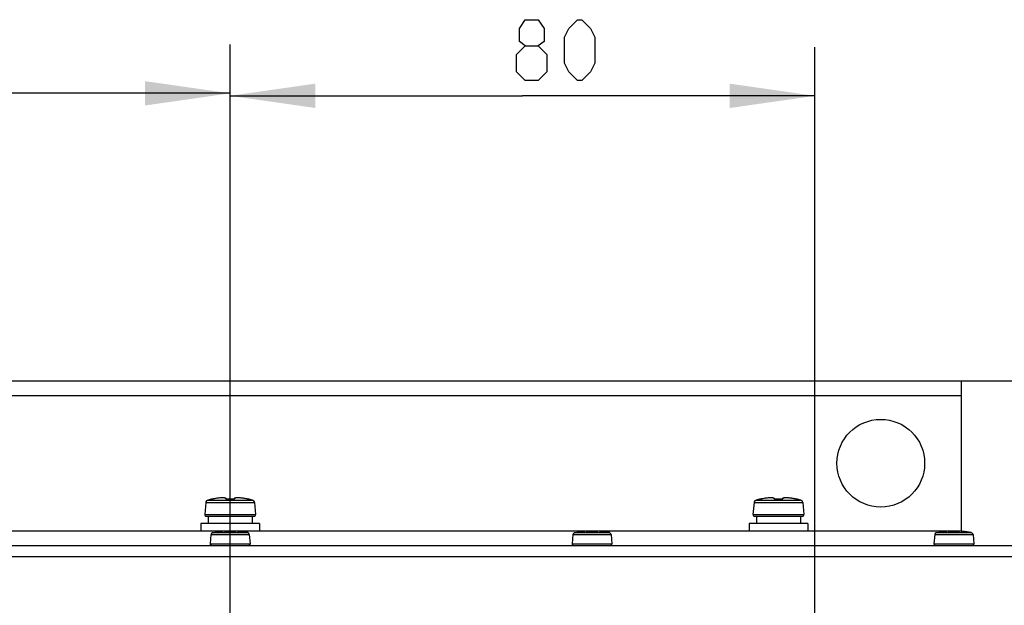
# Model space of a CAD drawing. Extents: x 0 to 420, y 0 to 297.
# Tile 8 of 48: x 110 to 150, y 114 to 138. Entities that reach past the tile are written whole.
import ezdxf

# ---------------------------------------------------------------- set-up
doc = ezdxf.new("R2010")
doc.units = 0
doc.header["$LTSCALE"] = 23.1
doc.layers.get('0').update_dxf_attribs({"linetype": 'CONTINUOUS'})
doc.layers.add('02___PRT_ALL_AXES', color=7, linetype='CONTINUOUS')
doc.layers.add('DIM_PILOTEES', color=7, linetype='CONTINUOUS')
doc.dimstyles.get("Standard").update_dxf_attribs({"dimtxt": 2.5, "dimasz": 2.5, "dimexe": 1.25, "dimexo": 0.625, "dimtad": 1, "dimcen": 2.5, "dimazin": 3, "dimtfac": 1, "dimtmove": 0, "dimatfit": 3})

# ---------------------------------------------------------------- blocks, each defined once
blk = doc.blocks.new('_FILLED')
at = {"color": 0, "linetype": 'BYBLOCK'}
blk.add_solid([(0, 0), (-1, 0.143), (-1, -0.143)], dxfattribs=at)
blk = doc.blocks.new('*D10')
at = {"layer": 'DIM_PILOTEES', "color": 2, "linetype": 'CONTINUOUS'}
for p, q in [((94.242, 96.129), (94.242, 137.237)), ((118.242, 96.129), (118.242, 137.237)), ((94.242, 135.237), (106.242, 135.237)), ((118.242, 135.237), (106.242, 135.237))]:
    blk.add_line(p, q, dxfattribs=at)
at = {"layer": 'DIM_PILOTEES', "color": 2, "linetype": 'CONTINUOUS', "xscale": 3.5, "yscale": 3.5, "zscale": 3.5, "rotation": 180}
blk.add_blockref('_FILLED', (94.242, 135.237), dxfattribs=at)
at = {"layer": 'DIM_PILOTEES', "color": 2, "linetype": 'CONTINUOUS', "xscale": 3.5, "yscale": 3.5, "zscale": 3.5}
blk.add_blockref('_FILLED', (118.242, 135.237), dxfattribs=at)
blk = doc.blocks.new('*D11')
at = {"layer": 'DIM_PILOTEES', "color": 2, "linetype": 'CONTINUOUS'}
for p, q in [((118.242, 96.129), (118.242, 137.135)), ((142.242, 96.129), (142.242, 137.135)), ((118.242, 135.135), (130.242, 135.135)), ((142.242, 135.135), (130.242, 135.135))]:
    blk.add_line(p, q, dxfattribs=at)
at = {"layer": 'DIM_PILOTEES', "color": 2, "linetype": 'CONTINUOUS', "xscale": 3.5, "yscale": 3.5, "zscale": 3.5, "rotation": 180}
blk.add_blockref('_FILLED', (118.242, 135.135), dxfattribs=at)
at = {"layer": 'DIM_PILOTEES', "color": 2, "linetype": 'CONTINUOUS', "xscale": 3.5, "yscale": 3.5, "zscale": 3.5}
blk.add_blockref('_FILLED', (142.242, 135.135), dxfattribs=at)
blk = doc.blocks.new('*D15')
at = {"layer": 'DIM_PILOTEES', "color": 2, "linetype": 'CONTINUOUS'}
for p, q in [((148.242, 123.429), (195.079, 123.429)), ((193.079, 123.429), (193.079, 94.929)), ((193.079, 66.429), (193.079, 94.929)), ((158.292, 66.429), (195.079, 66.429))]:
    blk.add_line(p, q, dxfattribs=at)
at = {"layer": 'DIM_PILOTEES', "color": 2, "linetype": 'CONTINUOUS', "xscale": 3.5, "yscale": 3.5, "zscale": 3.5}
for p, rotation in [((193.079, 123.429), 90), ((193.079, 66.429), 270)]:
    blk.add_blockref('_FILLED', p, dxfattribs=dict(at, rotation=rotation))

msp = doc.modelspace()

# ---------------------------------------------------------------- linework, layer by layer
at = {"color": 7, "linetype": 'CONTINUOUS'}
for p, q in [((88.242, 123.429), (148.242, 123.429)), ((148.242, 123.429), (148.242, 117.259)), ((88.242, 122.829), (148.242, 122.829)), ((117.241, 118.436), (117.198, 117.945)), ((117.241, 118.436), (119.243, 118.436)), ((117.33, 118.542), (119.154, 118.542)), ((117.508, 118.582), (117.508, 118.584)), ((117.522, 118.583), (117.515, 118.582)), ((117.515, 118.582), (117.515, 118.582)), ((117.523, 118.584), (117.522, 118.583)), ((117.525, 118.584), (117.53, 118.585)), ((117.529, 118.584), (117.536, 118.586)), ((117.533, 118.585), (117.542, 118.587)), ((117.547, 118.587), (117.539, 118.586)), ((117.556, 118.589), (117.546, 118.587)), ((117.564, 118.591), (117.553, 118.589)), ((117.572, 118.592), (117.561, 118.59)), ((117.608, 118.599), (117.572, 118.592)), ((117.572, 118.592), (117.572, 118.592)), ((117.652, 118.606), (117.605, 118.598)), ((117.667, 118.609), (117.637, 118.604)), ((117.695, 118.613), (117.651, 118.606)), ((117.737, 118.618), (117.694, 118.613)), ((117.745, 118.619), (117.721, 118.616)), ((117.778, 118.623), (117.737, 118.618)), ((117.789, 118.624), (117.77, 118.622)), ((117.817, 118.627), (117.778, 118.623)), ((117.833, 118.628), (117.814, 118.627)), ((117.853, 118.63), (117.816, 118.627)), ((117.888, 118.631), (117.853, 118.63)), ((117.919, 118.632), (117.887, 118.631)), ((117.947, 118.632), (117.918, 118.632)), ((117.972, 118.631), (117.947, 118.632)), ((117.995, 118.63), (117.972, 118.631)), ((118.014, 118.627), (117.995, 118.63)), ((118.032, 118.624), (118.014, 118.627)), ((118.118, 118.582), (118.127, 118.582)), ((118.127, 118.582), (118.127, 118.583)), ((118.358, 118.582), (118.358, 118.583)), ((118.362, 118.582), (118.367, 118.582)), ((118.395, 118.593), (118.39, 118.584)), ((118.453, 118.624), (118.438, 118.621)), ((118.47, 118.627), (118.453, 118.624)), ((118.49, 118.63), (118.47, 118.627)), ((118.512, 118.631), (118.49, 118.63)), ((118.538, 118.632), (118.512, 118.631)), ((118.566, 118.632), (118.537, 118.632)), ((118.597, 118.631), (118.566, 118.632)), ((118.631, 118.63), (118.597, 118.631)), ((118.668, 118.627), (118.631, 118.63)), ((118.675, 118.626), (118.655, 118.628)), ((118.707, 118.623), (118.668, 118.627)), ((118.716, 118.622), (118.697, 118.624)), ((118.748, 118.618), (118.706, 118.623)), ((118.79, 118.613), (118.747, 118.618)), ((118.833, 118.606), (118.789, 118.613)), ((118.848, 118.604), (118.819, 118.608)), ((118.88, 118.598), (118.833, 118.606)), ((118.861, 118.601), (118.848, 118.604)), ((118.913, 118.592), (118.876, 118.599)), ((118.912, 118.592), (118.912, 118.592)), ((118.92, 118.591), (118.912, 118.592)), ((118.93, 118.589), (118.919, 118.591)), ((118.938, 118.587), (118.929, 118.589)), ((118.944, 118.586), (118.935, 118.588)), ((118.949, 118.585), (118.942, 118.587)), ((118.947, 118.586), (118.956, 118.584)), ((118.96, 118.584), (118.952, 118.585)), ((118.963, 118.583), (118.957, 118.584)), ((118.963, 118.583), (118.962, 118.583)), ((118.97, 118.582), (118.963, 118.583)), ((118.97, 118.582), (118.97, 118.582)), ((118.976, 118.584), (118.976, 118.582)), ((119.243, 118.436), (119.286, 117.945)), ((139.741, 118.436), (139.698, 117.945)), ((139.741, 118.436), (141.743, 118.436)), ((139.83, 118.542), (141.654, 118.542)), ((140.008, 118.582), (140.008, 118.584)), ((140.022, 118.583), (140.015, 118.582)), ((140.015, 118.582), (140.015, 118.582)), ((140.023, 118.584), (140.022, 118.583)), ((140.025, 118.584), (140.03, 118.585)), ((140.029, 118.584), (140.036, 118.586)), ((140.033, 118.585), (140.042, 118.587)), ((140.047, 118.587), (140.039, 118.586)), ((140.056, 118.589), (140.046, 118.587)), ((140.064, 118.591), (140.053, 118.589)), ((140.072, 118.592), (140.061, 118.59)), ((140.108, 118.599), (140.072, 118.592)), ((140.072, 118.592), (140.072, 118.592)), ((140.152, 118.606), (140.105, 118.598)), ((140.167, 118.609), (140.137, 118.604)), ((140.195, 118.613), (140.151, 118.606)), ((140.237, 118.618), (140.194, 118.613)), ((140.245, 118.619), (140.221, 118.616)), ((140.278, 118.623), (140.237, 118.618)), ((140.289, 118.624), (140.27, 118.622)), ((140.317, 118.627), (140.278, 118.623)), ((140.333, 118.628), (140.314, 118.627)), ((140.387, 118.631), (140.353, 118.63)), ((140.419, 118.632), (140.387, 118.631)), ((140.447, 118.632), (140.418, 118.632)), ((140.472, 118.631), (140.447, 118.632)), ((140.495, 118.63), (140.472, 118.631)), ((140.514, 118.627), (140.495, 118.63)), ((140.532, 118.624), (140.514, 118.627)), ((140.618, 118.582), (140.627, 118.582)), ((140.627, 118.582), (140.627, 118.583)), ((140.858, 118.582), (140.858, 118.583)), ((140.862, 118.583), (140.858, 118.583)), ((140.862, 118.582), (140.867, 118.582)), ((140.895, 118.593), (140.89, 118.584)), ((140.953, 118.624), (140.938, 118.621)), ((140.97, 118.627), (140.953, 118.624)), ((140.99, 118.63), (140.97, 118.627)), ((141.012, 118.631), (140.99, 118.63)), ((141.038, 118.632), (141.012, 118.631)), ((141.066, 118.632), (141.037, 118.632)), ((141.097, 118.631), (141.066, 118.632)), ((141.131, 118.63), (141.097, 118.631)), ((141.168, 118.627), (141.131, 118.63)), ((141.175, 118.626), (141.155, 118.628)), ((141.207, 118.623), (141.168, 118.627)), ((141.216, 118.622), (141.197, 118.624)), ((141.248, 118.618), (141.206, 118.623)), ((141.29, 118.613), (141.247, 118.618)), ((141.333, 118.606), (141.289, 118.613)), ((141.348, 118.604), (141.319, 118.608)), ((141.38, 118.598), (141.333, 118.606)), ((141.361, 118.601), (141.348, 118.604)), ((141.413, 118.592), (141.376, 118.599)), ((141.412, 118.592), (141.412, 118.592)), ((141.42, 118.591), (141.412, 118.592)), ((141.43, 118.589), (141.419, 118.591)), ((141.438, 118.587), (141.429, 118.589)), ((141.444, 118.586), (141.435, 118.588)), ((141.449, 118.585), (141.442, 118.587)), ((141.447, 118.586), (141.456, 118.584)), ((141.46, 118.584), (141.452, 118.585)), ((141.463, 118.583), (141.457, 118.584)), ((141.463, 118.583), (141.462, 118.583)), ((141.47, 118.582), (141.463, 118.583)), ((141.47, 118.582), (141.47, 118.582)), ((141.476, 118.584), (141.476, 118.582)), ((141.743, 118.436), (141.786, 117.945)), ((117.198, 117.945), (119.286, 117.945)), ((117.258, 117.879), (119.227, 117.879)), ((117.342, 117.879), (117.342, 117.579)), ((119.142, 117.879), (119.142, 117.579)), ((139.698, 117.945), (141.786, 117.945)), ((139.758, 117.879), (141.727, 117.879)), ((139.842, 117.879), (139.842, 117.579)), ((141.642, 117.879), (141.642, 117.579)), ((88.242, 117.279), (148.242, 117.279)), ((117.042, 117.579), (117.042, 117.279)), ((119.442, 117.579), (117.042, 117.579)), ((117.527, 117.204), (117.616, 117.222)), ((117.527, 117.204), (118.957, 117.204)), ((117.616, 117.221), (117.616, 117.222)), ((117.622, 117.221), (117.621, 117.221)), ((117.626, 117.222), (117.622, 117.221)), ((117.627, 117.222), (117.633, 117.223)), ((117.63, 117.222), (117.627, 117.222)), ((117.631, 117.222), (117.639, 117.223)), ((117.636, 117.223), (117.645, 117.224)), ((117.645, 117.224), (117.655, 117.226)), ((117.654, 117.226), (117.666, 117.228)), ((117.666, 117.228), (117.678, 117.23)), ((117.678, 117.23), (117.678, 117.23)), ((117.745, 117.24), (117.707, 117.234)), ((117.754, 117.241), (117.737, 117.239)), ((117.782, 117.245), (117.745, 117.24)), ((117.811, 117.248), (117.778, 117.245)), ((117.811, 117.248), (117.779, 117.245)), ((117.822, 117.25), (117.804, 117.248)), ((117.844, 117.252), (117.811, 117.248)), ((117.871, 117.254), (117.842, 117.252)), ((117.882, 117.255), (117.864, 117.254)), ((117.9, 117.256), (117.871, 117.254)), ((117.924, 117.258), (117.898, 117.256)), ((117.948, 117.259), (117.924, 117.258)), ((117.97, 117.259), (117.948, 117.259)), ((117.991, 117.259), (117.97, 117.259)), ((118.01, 117.259), (117.991, 117.259)), ((118.027, 117.258), (118.01, 117.259)), ((118.042, 117.257), (118.027, 117.258)), ((118.125, 117.223), (118.124, 117.223)), ((118.147, 117.221), (118.141, 117.221)), ((118.151, 117.221), (118.146, 117.221)), ((118.156, 117.221), (118.151, 117.221)), ((118.154, 117.221), (118.18, 117.221)), ((118.16, 117.221), (118.16, 117.221)), ((118.242, 117.222), (118.217, 117.222)), ((118.328, 117.221), (118.299, 117.222)), ((118.325, 117.221), (118.325, 117.221)), ((118.333, 117.221), (118.328, 117.221)), ((118.338, 117.221), (118.333, 117.221)), ((118.343, 117.221), (118.338, 117.221)), ((118.347, 117.222), (118.342, 117.221)), ((118.352, 117.222), (118.347, 117.222)), ((118.458, 117.258), (118.442, 117.257)), ((118.475, 117.259), (118.458, 117.258)), ((118.494, 117.259), (118.475, 117.259)), ((118.514, 117.259), (118.494, 117.259)), ((118.536, 117.259), (118.514, 117.259)), ((118.56, 117.258), (118.536, 117.259)), ((118.586, 117.256), (118.56, 117.258)), ((118.614, 117.254), (118.586, 117.256)), ((118.627, 117.253), (118.609, 117.255)), ((118.643, 117.252), (118.613, 117.254)), ((118.647, 117.251), (118.629, 117.253)), ((118.673, 117.248), (118.642, 117.252)), ((118.684, 117.247), (118.667, 117.249)), ((118.707, 117.244), (118.673, 117.248)), ((118.74, 117.24), (118.706, 117.245)), ((118.739, 117.24), (118.706, 117.245)), ((118.745, 117.239), (118.732, 117.241)), ((118.775, 117.235), (118.739, 117.24)), ((118.782, 117.234), (118.768, 117.236)), ((118.806, 117.23), (118.775, 117.235)), ((118.806, 117.23), (118.806, 117.23)), ((118.819, 117.228), (118.806, 117.23)), ((118.818, 117.228), (118.831, 117.226)), ((118.84, 117.224), (118.828, 117.226)), ((118.849, 117.223), (118.839, 117.224)), ((118.853, 117.222), (118.847, 117.223)), ((118.857, 117.222), (118.851, 117.223)), ((118.861, 117.221), (118.856, 117.222)), ((118.863, 117.221), (118.862, 117.221)), ((118.869, 117.222), (118.868, 117.221)), ((118.957, 117.204), (118.869, 117.222)), ((119.442, 117.579), (119.442, 117.279)), ((132.377, 117.204), (132.466, 117.222)), ((132.377, 117.204), (133.807, 117.204)), ((132.466, 117.221), (132.466, 117.222)), ((132.472, 117.221), (132.471, 117.221)), ((132.476, 117.222), (132.472, 117.221)), ((132.477, 117.222), (132.483, 117.223)), ((132.48, 117.222), (132.477, 117.222)), ((132.481, 117.222), (132.489, 117.223)), ((132.486, 117.223), (132.495, 117.224)), ((132.495, 117.224), (132.505, 117.226)), ((132.504, 117.226), (132.516, 117.228)), ((132.516, 117.228), (132.528, 117.23)), ((132.528, 117.23), (132.528, 117.23)), ((132.595, 117.24), (132.557, 117.234)), ((132.604, 117.241), (132.587, 117.239)), ((132.632, 117.245), (132.595, 117.24)), ((132.661, 117.248), (132.628, 117.245)), ((132.661, 117.248), (132.629, 117.245)), ((132.672, 117.25), (132.654, 117.248)), ((132.694, 117.252), (132.661, 117.248)), ((132.721, 117.254), (132.692, 117.252)), ((132.732, 117.255), (132.714, 117.254)), ((132.75, 117.256), (132.721, 117.254)), ((132.774, 117.258), (132.748, 117.256)), ((132.798, 117.259), (132.774, 117.258)), ((132.82, 117.259), (132.798, 117.259)), ((132.841, 117.259), (132.82, 117.259)), ((132.86, 117.259), (132.841, 117.259)), ((132.877, 117.258), (132.86, 117.259)), ((132.892, 117.257), (132.877, 117.258)), ((132.975, 117.223), (132.974, 117.223)), ((132.997, 117.221), (132.991, 117.221)), ((133.001, 117.221), (132.996, 117.221)), ((133.006, 117.221), (133.001, 117.221)), ((133.004, 117.221), (133.03, 117.221)), ((133.02, 117.222), (133.006, 117.221)), ((133.01, 117.221), (133.01, 117.221)), ((133.092, 117.222), (133.067, 117.222)), ((133.178, 117.221), (133.149, 117.222)), ((133.175, 117.221), (133.175, 117.221)), ((133.183, 117.221), (133.178, 117.221)), ((133.188, 117.221), (133.183, 117.221)), ((133.193, 117.221), (133.188, 117.221)), ((133.197, 117.222), (133.192, 117.221)), ((133.202, 117.222), (133.197, 117.222)), ((133.308, 117.258), (133.292, 117.257)), ((133.325, 117.259), (133.308, 117.258)), ((133.364, 117.259), (133.344, 117.259)), ((133.386, 117.259), (133.364, 117.259)), ((133.41, 117.258), (133.386, 117.259)), ((133.436, 117.256), (133.41, 117.258)), ((133.464, 117.254), (133.436, 117.256)), ((133.477, 117.253), (133.459, 117.255)), ((133.493, 117.252), (133.463, 117.254)), ((133.497, 117.251), (133.479, 117.253)), ((133.523, 117.248), (133.492, 117.252)), ((133.534, 117.247), (133.517, 117.249)), ((133.557, 117.244), (133.523, 117.248)), ((133.589, 117.24), (133.556, 117.245)), ((133.59, 117.24), (133.556, 117.245)), ((133.595, 117.239), (133.582, 117.241)), ((133.625, 117.235), (133.589, 117.24)), ((133.632, 117.234), (133.618, 117.236)), ((133.656, 117.23), (133.625, 117.235)), ((133.656, 117.23), (133.656, 117.23)), ((133.656, 117.23), (133.669, 117.228)), ((133.659, 117.229), (133.656, 117.23)), ((133.668, 117.228), (133.681, 117.226)), ((133.69, 117.224), (133.678, 117.226)), ((133.699, 117.223), (133.689, 117.224)), ((133.703, 117.222), (133.697, 117.223)), ((133.707, 117.222), (133.701, 117.223)), ((133.711, 117.221), (133.706, 117.222)), ((133.713, 117.221), (133.712, 117.221)), ((133.719, 117.222), (133.718, 117.221)), ((133.807, 117.204), (133.719, 117.222)), ((139.542, 117.579), (139.542, 117.279)), ((141.942, 117.579), (139.542, 117.579)), ((141.942, 117.579), (141.942, 117.279)), ((147.227, 117.204), (147.316, 117.222)), ((147.227, 117.204), (148.657, 117.204)), ((147.316, 117.221), (147.316, 117.222)), ((147.322, 117.221), (147.321, 117.221)), ((147.326, 117.222), (147.322, 117.221)), ((147.327, 117.222), (147.333, 117.223)), ((147.33, 117.222), (147.327, 117.222)), ((147.331, 117.222), (147.339, 117.223)), ((147.336, 117.223), (147.345, 117.224)), ((147.342, 117.279), (147.342, 117.221)), ((147.345, 117.224), (147.355, 117.226)), ((147.354, 117.226), (147.366, 117.228)), ((147.366, 117.228), (147.378, 117.23)), ((147.378, 117.23), (147.378, 117.23)), ((147.445, 117.24), (147.407, 117.234)), ((147.454, 117.241), (147.437, 117.239)), ((147.482, 117.245), (147.445, 117.24)), ((147.511, 117.248), (147.478, 117.245)), ((147.511, 117.248), (147.479, 117.245)), ((147.522, 117.25), (147.504, 117.248)), ((147.544, 117.252), (147.511, 117.248)), ((147.571, 117.254), (147.542, 117.252)), ((147.582, 117.255), (147.564, 117.254)), ((147.6, 117.256), (147.571, 117.254)), ((147.624, 117.258), (147.598, 117.256)), ((147.648, 117.259), (147.624, 117.258)), ((147.67, 117.259), (147.648, 117.259)), ((147.691, 117.259), (147.67, 117.259)), ((147.71, 117.259), (147.691, 117.259)), ((147.727, 117.258), (147.71, 117.259)), ((147.742, 117.257), (147.727, 117.258)), ((147.825, 117.223), (147.824, 117.223)), ((147.847, 117.221), (147.841, 117.221)), ((147.851, 117.221), (147.846, 117.221)), ((147.856, 117.221), (147.851, 117.221)), ((147.854, 117.221), (147.88, 117.221)), ((147.87, 117.222), (147.856, 117.221)), ((147.86, 117.221), (147.86, 117.221)), ((147.942, 117.222), (147.917, 117.222)), ((148.028, 117.221), (147.999, 117.222)), ((148.025, 117.221), (148.025, 117.221)), ((148.033, 117.221), (148.028, 117.221)), ((148.038, 117.221), (148.033, 117.221)), ((148.043, 117.221), (148.038, 117.221)), ((148.047, 117.222), (148.042, 117.221)), ((148.052, 117.222), (148.047, 117.222)), ((148.158, 117.258), (148.142, 117.257)), ((148.175, 117.259), (148.158, 117.258)), ((148.214, 117.259), (148.194, 117.259)), ((148.236, 117.259), (148.214, 117.259)), ((148.26, 117.258), (148.236, 117.259)), ((148.286, 117.256), (148.26, 117.258)), ((148.314, 117.254), (148.286, 117.256)), ((148.327, 117.253), (148.309, 117.255)), ((148.343, 117.252), (148.313, 117.254)), ((148.347, 117.251), (148.329, 117.253)), ((148.373, 117.248), (148.342, 117.252)), ((148.384, 117.247), (148.367, 117.249)), ((148.407, 117.244), (148.373, 117.248)), ((148.439, 117.24), (148.406, 117.245)), ((148.44, 117.24), (148.406, 117.245)), ((148.445, 117.239), (148.432, 117.241)), ((148.475, 117.235), (148.439, 117.24)), ((148.482, 117.234), (148.468, 117.236)), ((148.506, 117.23), (148.475, 117.235)), ((148.506, 117.23), (148.506, 117.23)), ((148.506, 117.23), (148.519, 117.228)), ((148.509, 117.229), (148.506, 117.23)), ((148.518, 117.228), (148.531, 117.226)), ((148.54, 117.224), (148.528, 117.226)), ((148.549, 117.223), (148.539, 117.224)), ((148.553, 117.222), (148.547, 117.223)), ((148.557, 117.222), (148.551, 117.223)), ((148.563, 117.221), (148.562, 117.221)), ((148.569, 117.222), (148.568, 117.221)), ((148.657, 117.204), (148.569, 117.222)), ((117.456, 117.124), (117.423, 116.745)), ((117.456, 117.124), (119.028, 117.124)), ((119.028, 117.124), (119.061, 116.745)), ((132.306, 117.124), (132.273, 116.745)), ((132.306, 117.124), (133.878, 117.124)), ((133.878, 117.124), (133.911, 116.745)), ((147.156, 117.124), (147.123, 116.745)), ((147.156, 117.124), (148.728, 117.124)), ((148.728, 117.124), (148.761, 116.745)), ((71.592, 116.679), (164.892, 116.679)), ((117.423, 116.745), (119.061, 116.745)), ((132.273, 116.745), (133.911, 116.745)), ((147.123, 116.745), (148.761, 116.745)), ((71.592, 116.229), (164.892, 116.229))]:
    msp.add_line(p, q, dxfattribs=at)
for points in [[(117.508, 118.582), (117.508, 118.582), (117.509, 118.582), (117.51, 118.582), (117.511, 118.582), (117.513, 118.582), (117.515, 118.582), (117.518, 118.583), (117.521, 118.583), (117.525, 118.584)], [(117.508, 118.582), (117.513, 118.583), (117.515, 118.583)], [(118.066, 118.592), (118.066, 118.596), (118.066, 118.599), (118.066, 118.602), (118.064, 118.604), (118.063, 118.607), (118.061, 118.609), (118.059, 118.611), (118.056, 118.613), (118.054, 118.614), (118.051, 118.616), (118.048, 118.617), (118.045, 118.619), (118.041, 118.62), (118.038, 118.621), (118.034, 118.622), (118.03, 118.623), (118.026, 118.624), (118.021, 118.625), (118.016, 118.626), (118.01, 118.627), (118.004, 118.628), (117.997, 118.629), (117.989, 118.63), (117.981, 118.63), (117.971, 118.631), (117.96, 118.632), (117.949, 118.632), (117.936, 118.632), (117.922, 118.632), (117.907, 118.632), (117.891, 118.631), (117.873, 118.631), (117.854, 118.63), (117.836, 118.628)], [(118.095, 118.584), (118.09, 118.593), (118.081, 118.603), (118.071, 118.61), (118.059, 118.616), (118.046, 118.621), (118.031, 118.624)], [(118.066, 118.592), (118.065, 118.591), (118.066, 118.591), (118.066, 118.59), (118.067, 118.589), (118.068, 118.588), (118.07, 118.587), (118.072, 118.587), (118.075, 118.586), (118.078, 118.585), (118.081, 118.584), (118.085, 118.584), (118.089, 118.583), (118.094, 118.583)], [(118.066, 118.592), (118.071, 118.592), (118.077, 118.59), (118.082, 118.588), (118.086, 118.585), (118.087, 118.585)], [(118.096, 118.583), (118.093, 118.584), (118.09, 118.584), (118.087, 118.585), (118.085, 118.585), (118.084, 118.585)], [(118.094, 118.583), (118.098, 118.582), (118.103, 118.582), (118.108, 118.582), (118.113, 118.582), (118.118, 118.582)], [(118.141, 118.583), (118.125, 118.583), (118.12, 118.582), (118.114, 118.582), (118.109, 118.583), (118.105, 118.583), (118.1, 118.583), (118.096, 118.583)], [(118.242, 118.584), (118.213, 118.584), (118.184, 118.583), (118.156, 118.583), (118.127, 118.582)], [(118.228, 118.584), (118.207, 118.584), (118.185, 118.584), (118.163, 118.584), (118.141, 118.583)], [(118.358, 118.583), (118.344, 118.583), (118.322, 118.584), (118.3, 118.584), (118.278, 118.584), (118.257, 118.584), (118.228, 118.584)], [(118.362, 118.582), (118.329, 118.583), (118.3, 118.583), (118.271, 118.584), (118.242, 118.584)], [(118.391, 118.584), (118.387, 118.583), (118.383, 118.583), (118.379, 118.583), (118.374, 118.583), (118.369, 118.582), (118.364, 118.582), (118.358, 118.583)], [(118.367, 118.582), (118.372, 118.582), (118.376, 118.582), (118.381, 118.582), (118.386, 118.582), (118.391, 118.583)], [(118.391, 118.583), (118.396, 118.583), (118.4, 118.584), (118.404, 118.584), (118.407, 118.585), (118.41, 118.586), (118.412, 118.587), (118.415, 118.587), (118.416, 118.588), (118.417, 118.589), (118.418, 118.59), (118.419, 118.591), (118.419, 118.591), (118.419, 118.592)], [(118.401, 118.586), (118.401, 118.586), (118.4, 118.585), (118.399, 118.585), (118.396, 118.584), (118.394, 118.584), (118.391, 118.584)], [(118.438, 118.621), (118.425, 118.616), (118.413, 118.61), (118.403, 118.603), (118.395, 118.593)], [(118.419, 118.592), (118.413, 118.592), (118.408, 118.59), (118.403, 118.588), (118.398, 118.585), (118.398, 118.585)], [(118.634, 118.629), (118.615, 118.631), (118.596, 118.631), (118.579, 118.632), (118.563, 118.632), (118.549, 118.632), (118.536, 118.632), (118.524, 118.632), (118.513, 118.631), (118.503, 118.63), (118.495, 118.63), (118.487, 118.629), (118.48, 118.628), (118.474, 118.627), (118.468, 118.626), (118.463, 118.625), (118.459, 118.624), (118.454, 118.623), (118.45, 118.622), (118.447, 118.621), (118.443, 118.62), (118.44, 118.619), (118.437, 118.617), (118.434, 118.616), (118.431, 118.614), (118.428, 118.613), (118.426, 118.611), (118.423, 118.609), (118.422, 118.607), (118.42, 118.604), (118.419, 118.602), (118.418, 118.599), (118.418, 118.596), (118.419, 118.592)], [(118.792, 118.612), (118.766, 118.616), (118.739, 118.619)], [(118.963, 118.583), (118.966, 118.583), (118.969, 118.582), (118.971, 118.582), (118.973, 118.582), (118.974, 118.582), (118.975, 118.582), (118.976, 118.582), (118.976, 118.582)], [(118.976, 118.582), (118.971, 118.583), (118.969, 118.583)], [(140.008, 118.582), (140.008, 118.582), (140.009, 118.582), (140.01, 118.582), (140.011, 118.582), (140.013, 118.582), (140.015, 118.582), (140.018, 118.583), (140.021, 118.583), (140.025, 118.584)], [(140.008, 118.582), (140.013, 118.583), (140.015, 118.583)], [(140.388, 118.631), (140.353, 118.63), (140.316, 118.627)], [(140.566, 118.592), (140.566, 118.596), (140.566, 118.599), (140.566, 118.602), (140.564, 118.604), (140.563, 118.607), (140.561, 118.609), (140.559, 118.611), (140.556, 118.613), (140.554, 118.614), (140.551, 118.616), (140.548, 118.617), (140.545, 118.619), (140.541, 118.62), (140.538, 118.621), (140.534, 118.622), (140.53, 118.623), (140.526, 118.624), (140.521, 118.625), (140.516, 118.626), (140.51, 118.627), (140.504, 118.628), (140.497, 118.629), (140.489, 118.63), (140.481, 118.63), (140.471, 118.631), (140.46, 118.632), (140.449, 118.632), (140.436, 118.632), (140.422, 118.632), (140.407, 118.632), (140.391, 118.631), (140.373, 118.631), (140.354, 118.63), (140.336, 118.628)], [(140.595, 118.584), (140.59, 118.593), (140.581, 118.603), (140.571, 118.61), (140.559, 118.616), (140.546, 118.621), (140.531, 118.624)], [(140.566, 118.592), (140.565, 118.591), (140.566, 118.591), (140.566, 118.59), (140.567, 118.589), (140.568, 118.588), (140.57, 118.587), (140.572, 118.587), (140.575, 118.586), (140.578, 118.585), (140.581, 118.584), (140.585, 118.584), (140.589, 118.583), (140.594, 118.583)], [(140.566, 118.592), (140.571, 118.592), (140.577, 118.59), (140.582, 118.588), (140.586, 118.585), (140.587, 118.585)], [(140.596, 118.583), (140.593, 118.584), (140.59, 118.584), (140.587, 118.585), (140.585, 118.585), (140.584, 118.585)], [(140.594, 118.583), (140.598, 118.582), (140.603, 118.582), (140.608, 118.582), (140.613, 118.582), (140.618, 118.582)], [(140.641, 118.583), (140.625, 118.583), (140.62, 118.582), (140.614, 118.582), (140.609, 118.583), (140.605, 118.583), (140.6, 118.583), (140.596, 118.583)], [(140.742, 118.584), (140.713, 118.584), (140.684, 118.583), (140.656, 118.583), (140.627, 118.582)], [(140.728, 118.584), (140.707, 118.584), (140.685, 118.584), (140.663, 118.584), (140.641, 118.583)], [(140.858, 118.583), (140.844, 118.583), (140.822, 118.584), (140.8, 118.584), (140.778, 118.584), (140.757, 118.584), (140.728, 118.584)], [(140.862, 118.582), (140.829, 118.583), (140.8, 118.583), (140.771, 118.584), (140.742, 118.584)], [(140.891, 118.584), (140.887, 118.583), (140.883, 118.583), (140.879, 118.583), (140.874, 118.583), (140.869, 118.582), (140.864, 118.582), (140.858, 118.583)], [(140.867, 118.582), (140.872, 118.582), (140.876, 118.582), (140.881, 118.582), (140.886, 118.582), (140.891, 118.583)], [(140.891, 118.583), (140.896, 118.583), (140.9, 118.584), (140.904, 118.584), (140.907, 118.585), (140.91, 118.586), (140.912, 118.587), (140.915, 118.587), (140.916, 118.588), (140.917, 118.589), (140.918, 118.59), (140.919, 118.591), (140.919, 118.591), (140.919, 118.592)], [(140.901, 118.586), (140.901, 118.586), (140.9, 118.585), (140.899, 118.585), (140.896, 118.584), (140.894, 118.584), (140.891, 118.584)], [(140.938, 118.621), (140.925, 118.616), (140.913, 118.61), (140.903, 118.603), (140.895, 118.593)], [(140.919, 118.592), (140.913, 118.592), (140.908, 118.59), (140.903, 118.588), (140.898, 118.585), (140.898, 118.585)], [(141.134, 118.629), (141.115, 118.631), (141.096, 118.631), (141.079, 118.632), (141.063, 118.632), (141.049, 118.632), (141.036, 118.632), (141.024, 118.632), (141.013, 118.631), (141.003, 118.63), (140.995, 118.63), (140.987, 118.629), (140.98, 118.628), (140.974, 118.627), (140.968, 118.626), (140.963, 118.625), (140.959, 118.624), (140.954, 118.623), (140.95, 118.622), (140.947, 118.621), (140.943, 118.62), (140.94, 118.619), (140.937, 118.617), (140.934, 118.616), (140.931, 118.614), (140.928, 118.613), (140.926, 118.611), (140.923, 118.609), (140.922, 118.607), (140.92, 118.604), (140.919, 118.602), (140.918, 118.599), (140.918, 118.596), (140.919, 118.592)], [(141.292, 118.612), (141.266, 118.616), (141.239, 118.619)], [(141.463, 118.583), (141.466, 118.583), (141.469, 118.582), (141.471, 118.582), (141.473, 118.582), (141.474, 118.582), (141.475, 118.582), (141.476, 118.582), (141.476, 118.582)], [(141.476, 118.582), (141.471, 118.583), (141.469, 118.583)], [(117.616, 117.221), (117.616, 117.221), (117.617, 117.221), (117.619, 117.221), (117.621, 117.221), (117.624, 117.221), (117.627, 117.222)], [(117.616, 117.221), (117.621, 117.221), (117.622, 117.221)], [(117.745, 117.24), (117.71, 117.235), (117.678, 117.23)], [(118.099, 117.23), (118.099, 117.234), (118.097, 117.238), (118.093, 117.242), (118.089, 117.245), (118.083, 117.248), (118.076, 117.25), (118.069, 117.252), (118.06, 117.254), (118.051, 117.255), (118.041, 117.256), (118.03, 117.257), (118.019, 117.258), (118.006, 117.259), (117.993, 117.259), (117.979, 117.259), (117.965, 117.259), (117.949, 117.259), (117.933, 117.258), (117.917, 117.257)], [(118.124, 117.223), (118.119, 117.23), (118.113, 117.236), (118.105, 117.241), (118.098, 117.245), (118.089, 117.248), (118.079, 117.251), (118.068, 117.253), (118.056, 117.255), (118.042, 117.257)], [(118.099, 117.23), (118.099, 117.229), (118.099, 117.228), (118.1, 117.228), (118.1, 117.227), (118.102, 117.226), (118.103, 117.226), (118.105, 117.225), (118.108, 117.224), (118.111, 117.224), (118.115, 117.223), (118.119, 117.222)], [(118.099, 117.23), (118.103, 117.23), (118.108, 117.229), (118.112, 117.227), (118.116, 117.225), (118.118, 117.224)], [(118.127, 117.222), (118.124, 117.223), (118.121, 117.223), (118.119, 117.223), (118.117, 117.224), (118.116, 117.224), (118.115, 117.224)], [(118.119, 117.222), (118.124, 117.222), (118.13, 117.221), (118.136, 117.221), (118.142, 117.221), (118.148, 117.221), (118.154, 117.221)], [(118.142, 117.221), (118.137, 117.222), (118.133, 117.222), (118.129, 117.222), (118.125, 117.223), (118.125, 117.223)], [(118.138, 117.222), (118.134, 117.222), (118.13, 117.222), (118.127, 117.222)], [(118.217, 117.222), (118.201, 117.222), (118.186, 117.222), (118.156, 117.221)], [(118.242, 117.222), (118.221, 117.222), (118.201, 117.222), (118.18, 117.221)], [(118.299, 117.222), (118.284, 117.222), (118.268, 117.222), (118.242, 117.222)], [(118.33, 117.221), (118.304, 117.221), (118.283, 117.222), (118.263, 117.222), (118.242, 117.222)], [(118.33, 117.221), (118.337, 117.221), (118.343, 117.221), (118.349, 117.221), (118.355, 117.221), (118.36, 117.222), (118.365, 117.222)], [(118.36, 117.223), (118.358, 117.222), (118.354, 117.222), (118.351, 117.222)], [(118.362, 117.223), (118.359, 117.222), (118.355, 117.222), (118.352, 117.222)], [(118.365, 117.23), (118.36, 117.223), (118.36, 117.223)], [(118.369, 117.224), (118.369, 117.224), (118.368, 117.224), (118.367, 117.224), (118.365, 117.223), (118.362, 117.223)], [(118.442, 117.257), (118.428, 117.255), (118.416, 117.253), (118.405, 117.251), (118.395, 117.248), (118.387, 117.245), (118.379, 117.241), (118.372, 117.236), (118.365, 117.23)], [(118.365, 117.222), (118.37, 117.223), (118.373, 117.224), (118.377, 117.224), (118.379, 117.225), (118.381, 117.226), (118.383, 117.226), (118.384, 117.227), (118.385, 117.228), (118.385, 117.228), (118.386, 117.229), (118.386, 117.23)], [(118.386, 117.23), (118.381, 117.23), (118.377, 117.229), (118.372, 117.227), (118.368, 117.225), (118.366, 117.224)], [(118.542, 117.259), (118.527, 117.259), (118.514, 117.259), (118.501, 117.259), (118.488, 117.259), (118.477, 117.259), (118.467, 117.258), (118.457, 117.258), (118.449, 117.257), (118.442, 117.256), (118.435, 117.255), (118.429, 117.255), (118.424, 117.254), (118.419, 117.253), (118.415, 117.252), (118.411, 117.251), (118.408, 117.25), (118.404, 117.249), (118.401, 117.247), (118.398, 117.246), (118.395, 117.245), (118.393, 117.243), (118.39, 117.241), (118.388, 117.239), (118.387, 117.237), (118.386, 117.234), (118.385, 117.232), (118.386, 117.23)], [(118.591, 117.256), (118.574, 117.257), (118.558, 117.258)], [(118.858, 117.222), (118.864, 117.221), (118.866, 117.221), (118.867, 117.221), (118.868, 117.221), (118.868, 117.221)], [(118.868, 117.221), (118.864, 117.221), (118.863, 117.221)], [(132.466, 117.221), (132.466, 117.221), (132.467, 117.221), (132.469, 117.221), (132.471, 117.221), (132.474, 117.221), (132.477, 117.222)], [(132.466, 117.221), (132.471, 117.221), (132.472, 117.221)], [(132.595, 117.24), (132.56, 117.235), (132.528, 117.23)], [(132.949, 117.23), (132.949, 117.234), (132.947, 117.238), (132.943, 117.242), (132.939, 117.245), (132.933, 117.248), (132.926, 117.25), (132.919, 117.252), (132.91, 117.254), (132.901, 117.255), (132.891, 117.256), (132.88, 117.257), (132.869, 117.258), (132.856, 117.259), (132.843, 117.259), (132.829, 117.259), (132.815, 117.259), (132.799, 117.259), (132.783, 117.258), (132.767, 117.257)], [(132.974, 117.223), (132.969, 117.23), (132.963, 117.236), (132.955, 117.241), (132.948, 117.245), (132.939, 117.248), (132.929, 117.251), (132.918, 117.253), (132.906, 117.255), (132.892, 117.257)], [(132.949, 117.23), (132.949, 117.229), (132.949, 117.228), (132.95, 117.228), (132.95, 117.227), (132.952, 117.226), (132.953, 117.226), (132.955, 117.225), (132.958, 117.224), (132.961, 117.224), (132.965, 117.223), (132.969, 117.222)], [(132.949, 117.23), (132.953, 117.23), (132.958, 117.229), (132.962, 117.227), (132.966, 117.225), (132.968, 117.224)], [(132.977, 117.222), (132.974, 117.223), (132.971, 117.223), (132.969, 117.223), (132.967, 117.224), (132.966, 117.224), (132.965, 117.224)], [(132.969, 117.222), (132.974, 117.222), (132.98, 117.221), (132.986, 117.221), (132.992, 117.221), (132.998, 117.221), (133.004, 117.221)], [(132.992, 117.221), (132.987, 117.222), (132.983, 117.222), (132.979, 117.222), (132.975, 117.223), (132.975, 117.223)], [(132.988, 117.222), (132.984, 117.222), (132.98, 117.222), (132.977, 117.222)], [(133.067, 117.222), (133.051, 117.222), (133.036, 117.222), (133.02, 117.222)], [(133.092, 117.222), (133.071, 117.222), (133.051, 117.222), (133.03, 117.221)], [(133.149, 117.222), (133.134, 117.222), (133.118, 117.222), (133.092, 117.222)], [(133.18, 117.221), (133.154, 117.221), (133.133, 117.222), (133.113, 117.222), (133.092, 117.222)], [(133.18, 117.221), (133.187, 117.221), (133.193, 117.221), (133.199, 117.221), (133.205, 117.221), (133.21, 117.222), (133.215, 117.222)], [(133.21, 117.223), (133.208, 117.222), (133.204, 117.222), (133.201, 117.222)], [(133.212, 117.223), (133.209, 117.222), (133.205, 117.222), (133.202, 117.222)], [(133.215, 117.23), (133.21, 117.223), (133.21, 117.223)], [(133.219, 117.224), (133.219, 117.224), (133.218, 117.224), (133.217, 117.224), (133.215, 117.223), (133.212, 117.223)], [(133.292, 117.257), (133.278, 117.255), (133.266, 117.253), (133.255, 117.251), (133.245, 117.248), (133.237, 117.245), (133.229, 117.241), (133.222, 117.236), (133.215, 117.23)], [(133.215, 117.222), (133.22, 117.223), (133.223, 117.224), (133.227, 117.224), (133.229, 117.225), (133.231, 117.226), (133.233, 117.226), (133.234, 117.227), (133.235, 117.228), (133.235, 117.228), (133.236, 117.229), (133.236, 117.23)], [(133.236, 117.23), (133.231, 117.23), (133.227, 117.229), (133.222, 117.227), (133.218, 117.225), (133.216, 117.224)], [(133.392, 117.259), (133.377, 117.259), (133.364, 117.259), (133.351, 117.259), (133.338, 117.259), (133.327, 117.259), (133.317, 117.258), (133.307, 117.258), (133.299, 117.257), (133.292, 117.256), (133.285, 117.255), (133.279, 117.255), (133.274, 117.254), (133.269, 117.253), (133.265, 117.252), (133.261, 117.251), (133.258, 117.25), (133.254, 117.249), (133.251, 117.247), (133.248, 117.246), (133.245, 117.245), (133.243, 117.243), (133.24, 117.241), (133.238, 117.239), (133.237, 117.237), (133.236, 117.234), (133.235, 117.232), (133.236, 117.23)], [(133.364, 117.259), (133.344, 117.259), (133.325, 117.259)], [(133.441, 117.256), (133.424, 117.257), (133.408, 117.258)], [(133.708, 117.222), (133.714, 117.221), (133.716, 117.221), (133.717, 117.221), (133.718, 117.221), (133.718, 117.221)], [(133.718, 117.221), (133.714, 117.221), (133.713, 117.221)], [(147.316, 117.221), (147.316, 117.221), (147.317, 117.221), (147.319, 117.221), (147.321, 117.221), (147.324, 117.221), (147.327, 117.222)], [(147.316, 117.221), (147.321, 117.221), (147.322, 117.221)], [(147.445, 117.24), (147.41, 117.235), (147.378, 117.23)], [(147.799, 117.23), (147.799, 117.234), (147.797, 117.238), (147.793, 117.242), (147.789, 117.245), (147.783, 117.248), (147.776, 117.25), (147.769, 117.252), (147.76, 117.254), (147.751, 117.255), (147.741, 117.256), (147.73, 117.257), (147.719, 117.258), (147.706, 117.259), (147.693, 117.259), (147.679, 117.259), (147.665, 117.259), (147.649, 117.259), (147.633, 117.258), (147.617, 117.257)], [(147.824, 117.223), (147.819, 117.23), (147.813, 117.236), (147.805, 117.241), (147.798, 117.245), (147.789, 117.248), (147.779, 117.251), (147.768, 117.253), (147.756, 117.255), (147.742, 117.257)], [(147.799, 117.23), (147.803, 117.23), (147.808, 117.229), (147.812, 117.227), (147.816, 117.225), (147.818, 117.224)], [(147.799, 117.23), (147.799, 117.229), (147.799, 117.228), (147.8, 117.228), (147.8, 117.227), (147.802, 117.226), (147.803, 117.226), (147.805, 117.225), (147.808, 117.224), (147.811, 117.224), (147.815, 117.223), (147.819, 117.222)], [(147.827, 117.222), (147.824, 117.223), (147.821, 117.223), (147.819, 117.223), (147.817, 117.224), (147.816, 117.224), (147.815, 117.224)], [(147.819, 117.222), (147.824, 117.222), (147.83, 117.221), (147.836, 117.221), (147.842, 117.221), (147.848, 117.221), (147.854, 117.221)], [(147.842, 117.221), (147.837, 117.222), (147.833, 117.222), (147.829, 117.222), (147.825, 117.223), (147.825, 117.223)], [(147.838, 117.222), (147.834, 117.222), (147.83, 117.222), (147.827, 117.222)], [(147.917, 117.222), (147.901, 117.222), (147.886, 117.222), (147.87, 117.222)], [(147.942, 117.222), (147.921, 117.222), (147.901, 117.222), (147.88, 117.221)], [(147.999, 117.222), (147.984, 117.222), (147.968, 117.222), (147.942, 117.222)], [(148.03, 117.221), (148.004, 117.221), (147.983, 117.222), (147.963, 117.222), (147.942, 117.222)], [(148.03, 117.221), (148.037, 117.221), (148.043, 117.221), (148.049, 117.221), (148.055, 117.221), (148.06, 117.222), (148.065, 117.222)], [(148.06, 117.223), (148.058, 117.222), (148.054, 117.222), (148.051, 117.222)], [(148.062, 117.223), (148.059, 117.222), (148.055, 117.222), (148.052, 117.222)], [(148.065, 117.23), (148.06, 117.223), (148.06, 117.223)], [(148.069, 117.224), (148.069, 117.224), (148.068, 117.224), (148.067, 117.224), (148.065, 117.223), (148.062, 117.223)], [(148.142, 117.257), (148.128, 117.255), (148.116, 117.253), (148.105, 117.251), (148.095, 117.248), (148.087, 117.245), (148.079, 117.241), (148.072, 117.236), (148.065, 117.23)], [(148.065, 117.222), (148.07, 117.223), (148.073, 117.224), (148.077, 117.224), (148.079, 117.225), (148.081, 117.226), (148.083, 117.226), (148.084, 117.227), (148.085, 117.228), (148.085, 117.228), (148.086, 117.229), (148.086, 117.23)], [(148.086, 117.23), (148.081, 117.23), (148.077, 117.229), (148.072, 117.227), (148.068, 117.225), (148.066, 117.224)], [(148.242, 117.259), (148.227, 117.259), (148.214, 117.259), (148.201, 117.259), (148.188, 117.259), (148.177, 117.259), (148.167, 117.258), (148.157, 117.258), (148.149, 117.257), (148.142, 117.256), (148.135, 117.255), (148.129, 117.255), (148.124, 117.254), (148.119, 117.253), (148.115, 117.252), (148.111, 117.251), (148.108, 117.25), (148.104, 117.249), (148.101, 117.247), (148.098, 117.246), (148.095, 117.245), (148.093, 117.243), (148.09, 117.241), (148.088, 117.239), (148.087, 117.237), (148.086, 117.234), (148.085, 117.232), (148.086, 117.23)], [(148.214, 117.259), (148.194, 117.259), (148.175, 117.259)], [(148.291, 117.256), (148.274, 117.257), (148.258, 117.258)], [(148.561, 117.221), (148.556, 117.222), (148.554, 117.222)], [(148.558, 117.222), (148.564, 117.221), (148.566, 117.221), (148.567, 117.221), (148.568, 117.221), (148.568, 117.221)], [(148.568, 117.221), (148.564, 117.221), (148.563, 117.221)]]:
    msp.add_lwpolyline(points, dxfattribs=at)
for centre, radius, start, end in [((117.36, 118.426), 0.12, 104.6771, 175), ((118.242, 115.059), 3.6, 101.7657, 104.6771), ((117.514, 118.554), 0.03, 75.2497, 101.7657), ((118.97, 118.554), 0.03, 78.2343, 104.7538), ((118.242, 115.059), 3.6, 75.3229, 78.2343), ((119.124, 118.426), 0.12, 5, 75.3229), ((139.86, 118.426), 0.12, 104.6771, 175), ((140.742, 115.059), 3.6, 101.7657, 104.6771), ((140.014, 118.554), 0.03, 75.2497, 101.7657), ((141.47, 118.554), 0.03, 78.2343, 104.7538), ((140.742, 115.059), 3.6, 75.3229, 78.2343), ((141.624, 118.426), 0.12, 5, 75.3229), ((117.258, 117.939), 0.06, 175, 270), ((119.227, 117.939), 0.06, 270, 5), ((139.758, 117.939), 0.06, 175, 270), ((141.727, 117.939), 0.06, 270, 5), ((117.546, 117.116), 0.09, 102.0394, 175), ((117.621, 117.192), 0.03, 80.2552, 100.5256), ((118.863, 117.192), 0.03, 79.4744, 99.7422), ((118.939, 117.116), 0.09, 5, 77.9606), ((132.396, 117.116), 0.09, 102.0394, 175), ((132.471, 117.192), 0.03, 80.2552, 100.5256), ((133.713, 117.192), 0.03, 79.4744, 99.7422), ((133.789, 117.116), 0.09, 5, 77.9606), ((147.246, 117.116), 0.09, 102.0394, 175), ((147.321, 117.192), 0.03, 80.2552, 100.5256), ((148.563, 117.192), 0.03, 79.4744, 99.7422), ((148.639, 117.116), 0.09, 5, 77.9606), ((117.483, 116.739), 0.06, 175, 270), ((119.002, 116.739), 0.06, 270, 5), ((132.333, 116.739), 0.06, 175, 270), ((133.852, 116.739), 0.06, 270, 5), ((147.183, 116.739), 0.06, 175, 270), ((148.702, 116.739), 0.06, 270, 5)]:
    msp.add_arc(centre, radius, start, end, dxfattribs=at)
at = {"layer": '02___PRT_ALL_AXES', "color": 7, "linetype": 'CONTINUOUS'}
msp.add_circle((144.942, 120.054), 1.8, dxfattribs=at)
at = {"layer": 'DIM_PILOTEES', "color": 2, "linetype": 'CONTINUOUS'}
for points in [[(130.351, 137.188), (130.113, 137.367), (130.113, 137.903), (130.351, 138.26), (130.887, 138.26), (131.125, 137.903), (131.125, 137.367), (130.887, 137.188), (131.244, 136.831), (131.244, 136.117), (130.887, 135.76), (130.351, 135.76), (129.994, 136.117)], [(131.958, 136.474), (131.958, 137.546), (132.137, 137.903), (132.494, 138.26), (132.672, 138.26), (133.029, 137.903), (133.208, 137.546), (133.208, 136.474), (133.029, 136.117), (132.672, 135.76), (132.494, 135.76), (132.137, 136.117), (131.958, 136.474)], [(129.994, 136.117), (129.994, 136.831), (130.351, 137.188), (130.887, 137.188)]]:
    msp.add_lwpolyline(points, dxfattribs=at)

# ---------------------------------------------------------------- dimensions: what is measured, and where the dimension line sits
dim = msp.add_linear_dim(base=(118.242, 135.237), p1=(94.242, 96.129), p2=(118.242, 96.129), dimstyle='Standard', dxfattribs=at)
dim.commit()
dim.dimension.update_dxf_attribs({"geometry": '*D10', "text_midpoint": (104.642, 135.237), "dimtype": 128})
for base, p1, p2, angle, picture, middle in [((118.242, 135.135), (142.242, 96.129), (118.242, 96.129), 180, '*D11', (129.994, 135.135)), ((193.079, 66.429), (148.242, 123.429), (158.292, 66.429), 270, '*D15', (193.079, 92.073))]:
    dim = msp.add_linear_dim(base=base, p1=p1, p2=p2, angle=angle, dimstyle='Standard', dxfattribs=at)
    dim.commit()
    dim.dimension.update_dxf_attribs({"geometry": picture, "text_midpoint": middle, "dimtype": 128})

doc.saveas('drawing.dxf')
